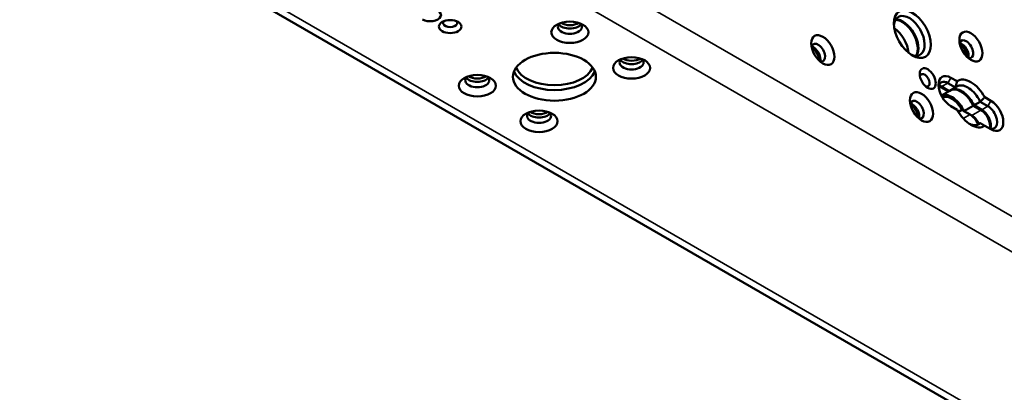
# Paper-space layout 'Sheet_1' of a CAD drawing. Header units: millimetres. Extents: x 1 to 117, y 1 to 117.
# Tile 66 of 73: x 83.81 to 92.69, y 91.94 to 95.31. Entities that reach past the tile are written whole.
import ezdxf

# ---------------------------------------------------------------- set-up
doc = ezdxf.new("R2010")
doc.units = ezdxf.units.MM
doc.layers.add('Visible (ISO)', color=7, linetype='Continuous', lineweight=50)
doc.layers.add('Visible Narrow (ISO)', color=7, linetype='Continuous', lineweight=35)

psp = doc.layouts.new('Sheet_1')

# ---------------------------------------------------------------- linework, layer by layer
at = {"layer": 'Visible (ISO)'}
for p, q in [((83.80625, 96.70792), (111.63396, 80.64158)), ((92.25076, 94.69572), (92.18116, 94.7359)), ((92.26546, 94.75152), (92.209, 94.78412)), ((92.18812, 94.65955), (92.11852, 94.69973)), ((92.12361, 94.62231), (92.18812, 94.65955)), ((92.12548, 94.70375), (92.19508, 94.66357)), ((92.19508, 94.66357), (92.25076, 94.69572)), ((92.47347, 94.56713), (92.41779, 94.53499)), ((92.54307, 94.52695), (92.47347, 94.56713)), ((92.57091, 94.57517), (92.51445, 94.60776)), ((92.209, 94.52695), (92.26545, 94.49436)), ((92.30933, 94.49313), (92.27687, 94.47439)), ((92.38299, 94.45061), (92.30933, 94.49313)), ((92.41083, 94.53097), (92.32731, 94.48275)), ((92.39691, 94.44257), (92.32731, 94.48275)), ((92.48043, 94.49079), (92.41083, 94.53097)), ((92.41779, 94.53499), (92.48739, 94.49481)), ((92.44563, 94.35819), (92.47347, 94.37426)), ((92.51445, 94.3506), (92.5709, 94.31801))]:
    psp.add_line(p, q, dxfattribs=at)
for centre, major_axis, start_param, end_param in [((87.5098, 95.34988), (0.09843, 0), 3.9269908, 7.0685835), ((91.83318, 95.16183), (0.09843, -0.17048), 5.5933682, 10.1145951), ((87.69075, 95.27755), (-0.06299, 0), 5.7755228, 9.9324405), ((88.7709, 95.24219), (-0.10827, 0), 5.7430413, 9.9649219), ((88.7709, 95.29041), (-0.10827, 0), 0.3959606, 2.7456321), ((88.7709, 95.31452), (0.09843, 0), 3.8042106, 5.6205674), ((91.77054, 95.12566), (0.09843, -0.17048), 0.3238281, 2.8177645), ((91.7775, 95.12968), (-0.09843, 0.17048), 3.4283492, 5.9964288), ((91.68702, 95.07744), (0.09843, -0.17048), 0.8624407, 2.279152), ((91.01193, 95.00913), (0.04429, -0.07671), 5.7923026, 9.9156606), ((92.34819, 95.04128), (0.04429, -0.07671), 5.7923026, 9.9156606), ((92.30644, 95.01717), (0.04429, -0.07671), 0.4908827, 2.65071), ((92.29948, 95.01315), (-0.03937, 0.06819), 3.7872463, 5.6375316), ((90.97017, 94.98503), (0.04429, -0.07671), 0.4908827, 2.65071), ((90.96321, 94.98101), (-0.03937, 0.06819), 3.7872463, 5.6375316), ((89.32768, 94.92073), (-0.10827, 0), 5.7430413, 9.9649219), ((89.32768, 94.96895), (-0.10827, 0), 0.3959606, 2.7456321), ((89.32768, 94.99306), (0.09843, 0), 3.8042106, 5.6205674), ((88.63171, 94.88859), (0.37402, 0), 3.3667881, 6.0579899), ((88.63171, 94.92073), (-0.35433, 0), 0.225328, 2.9162646), ((91.97237, 94.76001), (0.0315, -0.05455), 5.7755228, 9.9324405), ((92.209, 94.65553), (-0.07874, 0.13638), 5.4977887, 8.6393752), ((87.93574, 94.76001), (-0.10827, 0), 5.7430413, 9.9649219), ((87.93574, 94.80823), (-0.10827, 0), 0.3959606, 2.7456321), ((87.93574, 94.83233), (0.09843, 0), 3.8042106, 5.6205674), ((92.18116, 94.63946), (-0.05906, 0.10229), 5.4977871, 6.9133226), ((92.38995, 94.55106), (-0.11811, 0.20457), 4.6567203, 6.338854), ((92.11852, 94.6033), (-0.05906, 0.10229), 5.4977871, 5.7241954), ((92.12548, 94.60732), (0.05906, -0.10229), 2.3561945, 2.65071), ((92.21596, 94.45061), (-0.09843, 0.17048), 4.5704919, 6.1412883), ((92.29948, 94.49882), (-0.09843, 0.17048), 0.0778137, 0.1418971), ((92.29948, 94.49882), (-0.09843, 0.17048), 4.5704919, 6.1412883), ((92.30644, 94.50284), (-0.09843, 0.17048), 4.5704919, 6.1412883), ((91.90277, 94.49481), (0.04429, -0.07671), 5.7923026, 9.9156606), ((91.86101, 94.4707), (0.04429, -0.07671), 0.4908827, 2.65071), ((92.21596, 94.45061), (-0.08858, 0.15343), 4.6567185, 6.2289449), ((92.5709, 94.44659), (0.07874, -0.13638), 5.4977887, 8.6393752), ((88.49251, 94.43855), (-0.10827, 0), 5.7430413, 9.9649219), ((88.49251, 94.48677), (-0.10827, 0), 0.3959606, 2.7456321), ((88.49251, 94.51088), (0.09843, 0), 3.8042106, 5.6205674), ((91.85405, 94.46668), (-0.03937, 0.06819), 3.7872463, 5.6375316), ((92.38995, 94.55106), (0.11811, -0.20457), 4.6567203, 6.338854), ((92.38299, 94.35417), (-0.05906, 0.10229), 4.4744479, 5.4977871), ((92.48043, 94.39435), (-0.05906, 0.10229), 3.7005825, 5.4977871), ((92.48739, 94.39837), (0.05906, -0.10229), 0.4908827, 2.3561945), ((92.54307, 94.43052), (0.05906, -0.10229), 5.4977871, 8.6393798), ((92.39691, 94.34613), (0.05906, -0.10229), 1.4526707, 2.3561945)]:
    psp.add_ellipse(centre, major_axis=major_axis, ratio=0.5773503, start_param=start_param, end_param=end_param, dxfattribs=at)
for centre, major_axis in [((91.86101, 95.1779), (-0.11811, 0.20457)), ((87.69075, 95.2454), (0.10236, 0)), ((88.7709, 95.19397), (0.16732, 0)), ((91.05369, 95.03324), (-0.07382, 0.12786)), ((92.38995, 95.06539), (-0.07382, 0.12786)), ((88.63171, 94.79215), (0.37402, 0)), ((89.32768, 94.87252), (0.16732, 0)), ((87.93574, 94.71179), (0.16732, 0)), ((92.00021, 94.77608), (-0.05118, 0.08865)), ((91.94453, 94.51892), (-0.07382, 0.12786)), ((88.49251, 94.39033), (0.16732, 0))]:
    psp.add_ellipse(centre, major_axis=major_axis, ratio=0.5773503, dxfattribs=at)
for points, weights in [([(92.26546, 94.75152), (92.25733, 94.72228), (92.25076, 94.69572)], [0.999997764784, 0.999997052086, 0.999997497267]), ([(92.51445, 94.60776), (92.49319, 94.5861), (92.47347, 94.56713)], [0.999997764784, 0.999997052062, 0.999997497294]), ([(92.51445, 94.3506), (92.49318, 94.36288), (92.47347, 94.37426)], [0.999997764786, 0.999997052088, 0.999997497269])]:
    psp.add_rational_spline(points, weights, degree=2, dxfattribs=at)
for points, knots in [([(92.47347, 94.56713), (92.46943, 94.57563), (92.46509, 94.58392), (92.44818, 94.61322), (92.43253, 94.63462), (92.39823, 94.67083), (92.37959, 94.68562), (92.34464, 94.70581), (92.32599, 94.71254), (92.2917, 94.71593), (92.27605, 94.7126), (92.25913, 94.70284), (92.2548, 94.69956), (92.25076, 94.69572)], [0.30721734, 0.30721734, 0.30721734, 0.30721734, 0.37668136, 0.37668136, 0.56502363, 0.56502363, 0.7533659, 0.7533659, 0.94171039, 0.94171039, 1.13005488, 1.13005488, 1.19952199, 1.19952199, 1.19952199, 1.19952199]), ([(92.3754, 94.36735), (92.38882, 94.36112), (92.40252, 94.35702), (92.43253, 94.35404), (92.44818, 94.35738), (92.4651, 94.36714), (92.46943, 94.37042), (92.47347, 94.37426)], [2.30721104, 2.30721104, 2.30721104, 2.30721104, 2.44845701, 2.44845701, 2.6368015, 2.6368015, 2.70626861, 2.70626861, 2.70626861, 2.70626861])]:
    psp.add_open_spline(points, degree=3, knots=knots, dxfattribs=at)
at = {"layer": 'Visible Narrow (ISO)'}
for p, q in [((85.43581, 97.7624), (113.26352, 81.69606)), ((113.12433, 81.45497), (85.29661, 97.52131)), ((83.90467, 96.71767), (111.73238, 80.65133)), ((92.18116, 94.7359), (92.12548, 94.70375)), ((92.209, 94.78412), (92.18116, 94.7359)), ((92.11852, 94.69973), (92.10049, 94.68932)), ((92.54307, 94.52695), (92.57091, 94.57517)), ((92.32123, 94.41495), (92.38299, 94.45061)), ((92.39691, 94.44257), (92.48043, 94.49079)), ((92.48739, 94.49481), (92.54307, 94.52695))]:
    psp.add_line(p, q, dxfattribs=at)

doc.saveas('drawing.dxf')
